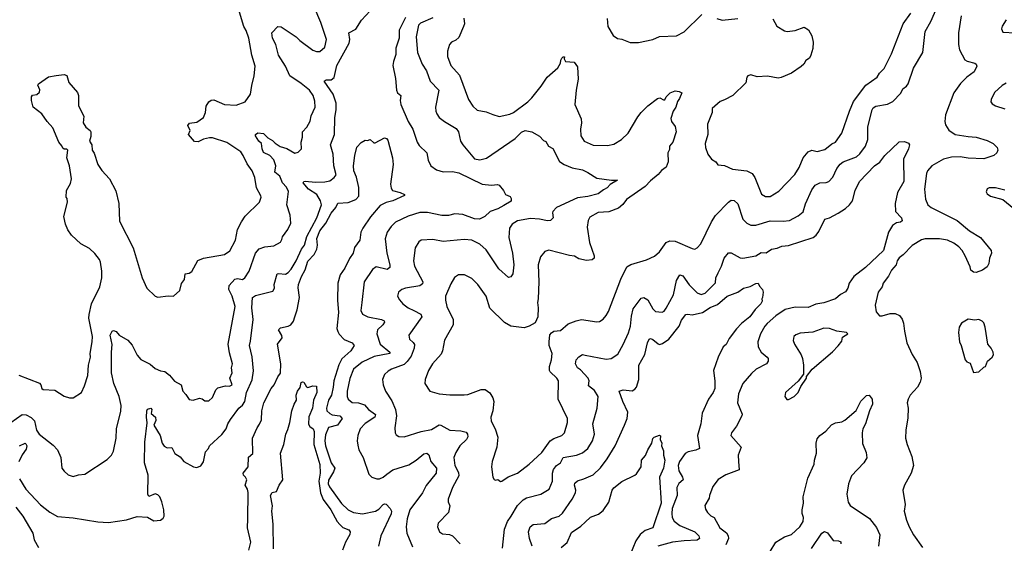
# Model space of a CAD drawing. Extents: x 1933546 to 2138868, y 524910 to 667279.
# Tile 174 of 256: x 1989674 to 1997231, y 601798 to 605816. Entities that reach past the tile are written whole.
import ezdxf

# ---------------------------------------------------------------- set-up
doc = ezdxf.new("R2010")
doc.units = 0

msp = doc.modelspace()

# ---------------------------------------------------------------- linework, layer by layer
at = {"layer": '0CON10XD'}
for points in [[(1993945, 603506.2), (1993985, 603516.2), (1994105, 603496.7), (1994125, 603500), (1994151.7, 603518.3), (1994176.7, 603545), (1994194.4, 603575.6), (1994289.4, 603825), (1994335, 603919.2), (1994365, 603938.6), (1994485, 603972.9), (1994547.6, 604002.4), (1994584, 604035), (1994636.2, 604105), (1994665, 604117.8), (1994705, 604115.5), (1994835, 604059.4), (1994855, 604055.8), (1994875, 604064), (1994903.2, 604096.8), (1994984.4, 604265), (1995015, 604314), (1995115, 604416.2), (1995135, 604430), (1995158.2, 604428.2), (1995185, 604403.8), (1995224.5, 604285), (1995255, 604254.4), (1995285, 604239.1), (1995325, 604238.9), (1995435, 604272.9), (1995535, 604270), (1995582.5, 604275), (1995650.4, 604309.6), (1995687.2, 604342.8), (1995705.9, 604404.1), (1995755, 604509.2), (1995779.2, 604545), (1995815, 604564.4), (1995865, 604565.8), (1995883.8, 604575), (1995915, 604608), (1995945.5, 604675), (1995972.7, 604707.3), (1995995.9, 604724.1), (1996095.9, 604764.1), (1996122.1, 604787.9), (1996165.7, 604845), (1996183.6, 604896.4), (1996184.5, 604995), (1996217.5, 605125), (1996225, 605140.8), (1996245, 605153.3), (1996335, 605168.6), (1996375, 605188.6), (1996437.8, 605252.2), (1996453.1, 605285), (1996480, 605305), (1996494.4, 605325), (1996535.6, 605445), (1996605.6, 605565), (1996624.4, 605725), (1996667.2, 605802.8), (1996740.5, 605975)], [(1989605, 602723.8), (1989693.1, 602786.9), (1989725, 602782.8), (1989762.4, 602762.4), (1989786.6, 602736.6), (1989803.8, 602665), (1989824.5, 602635), (1989931.7, 602551.7), (1989965.6, 602515), (1989988.8, 602455), (1989998.8, 602375), (1990015, 602350), (1990045, 602324), (1990085, 602311.2), (1990125, 602323.3), (1990175, 602328.8), (1990345, 602440), (1990378, 602475), (1990394, 602505), (1990414.3, 602605), (1990418.1, 602675), (1990449.3, 602810.7), (1990452.5, 602855), (1990437.8, 602925), (1990396.9, 603025), (1990377.9, 603105), (1990378.2, 603265), (1990384.5, 603324.5), (1990369.4, 603395), (1990385, 603426.2), (1990395, 603430), (1990415, 603424.3), (1990436.7, 603395), (1990505, 603357.5), (1990538.2, 603318.2), (1990575, 603241.1), (1990605, 603208.5), (1990675, 603171.9), (1990715, 603139.4), (1990755, 603121.2), (1990787.5, 603115), (1990825, 603088.8), (1990861.7, 603041.7), (1990913.3, 603015), (1990926.7, 602965), (1990950.5, 602940.5), (1990975, 602901.4), (1991005, 602897.1), (1991055, 602910.6), (1991075.4, 602905.4), (1991095, 602890), (1991125, 602891.1), (1991155, 602915.8), (1991180, 602975), (1991195, 602990), (1991255, 603006), (1991285, 603003.8), (1991303.8, 603015), (1991288, 603065), (1991304.3, 603105), (1991298.9, 603145), (1991307.5, 603175), (1991285, 603260), (1991275.4, 603325), (1991328.9, 603615), (1991306.2, 603695), (1991278.2, 603745), (1991281.2, 603775), (1991326.2, 603823.8), (1991345, 603829.5), (1991385, 603823.4), (1991401.8, 603835), (1991436.5, 603885), (1991484, 604025), (1991513.1, 604056.9), (1991555, 604072.9), (1991625, 604080), (1991675, 604110), (1991685, 604130), (1991691.2, 604148.8), (1991733.5, 604205), (1991755.6, 604255), (1991750.8, 604315), (1991724.4, 604395), (1991738.1, 604498.1), (1991721.9, 604531.9), (1991692.5, 604565), (1991670.6, 604615), (1991633.1, 604645), (1991638.9, 604695), (1991625, 604740), (1991593.8, 604773.8), (1991545, 604797.5), (1991534.4, 604825), (1991531.4, 604865), (1991509.2, 604885), (1991483.3, 604925), (1991483.8, 604935), (1991502.3, 604947.7), (1991545, 604942), (1991579.7, 604909.7), (1991615, 604890), (1991635, 604867.5), (1991673.9, 604843.9), (1991725, 604826.7), (1991785, 604793.1), (1991810.8, 604799.2), (1991837.1, 604825), (1991835.7, 604875.7), (1991845.5, 604915), (1991846, 604955), (1991878.8, 604991.2), (1991903.3, 605036.7), (1991910.8, 605079.2), (1991941.4, 605145), (1991939.2, 605190.8), (1991927.8, 605235), (1991897.5, 605275), (1991835, 605327.8), (1991748, 605385), (1991715, 605460), (1991660, 605545), (1991641.4, 605625), (1991613.3, 605675), (1991608.8, 605715), (1991655, 605763.3), (1991681.7, 605761.7), (1991795, 605685.7), (1991825, 605656), (1991925, 605581.2), (1991952.3, 605572.3), (1991977.3, 605572.7), (1992015.8, 605605), (1992029.2, 605665), (1991984.5, 605795), (1991934, 605915)], [(1990250.5, 604020.5), (1990210.3, 604060.3), (1990142.5, 604095), (1990072.3, 604162.3), (1990043.8, 604203.8), (1990026.1, 604246.1), (1990012.5, 604305), (1990040, 604415), (1990037.5, 604445), (1990030, 604455), (1990032.5, 604505), (1990065, 604560), (1990071.2, 604595), (1990056.2, 604695), (1990036.2, 604755), (1990042.5, 604815), (1990035, 604822.5), (1990015, 604822.5), (1990005, 604830), (1989998.3, 604848.3), (1989973.8, 604875), (1989927.5, 604987.5), (1989884.2, 605034.2), (1989845, 605092.5), (1989777.5, 605145), (1989764.4, 605195), (1989766, 605225), (1989773, 605237), (1989805, 605242), (1989825, 605260), (1989828.5, 605278.5), (1989814.2, 605315), (1989818.8, 605325), (1989895, 605377.5), (1989955, 605389.2), (1990015, 605396.2), (1990035, 605387.5), (1990052, 605335), (1990117.9, 605257.9), (1990125.6, 605235), (1990124.4, 605154.4), (1990166.2, 605075), (1990161.2, 605025), (1990181.2, 604991.2), (1990215.9, 604965.9), (1990220, 604955), (1990219.5, 604920.5), (1990210, 604885), (1990228.8, 604855), (1990231.2, 604815), (1990245, 604792.5), (1990273.6, 604703.6), (1990305, 604658.8), (1990364, 604595), (1990411.7, 604501.7), (1990435.7, 604405), (1990439.5, 604269.5), (1990544.4, 604064.4), (1990614.2, 603835), (1990650, 603755), (1990713.3, 603695), (1990735, 603687.5), (1990815, 603696), (1990855, 603693.3), (1990902.9, 603737.1), (1990915, 603792.5), (1990938.3, 603821.7), (1990944.2, 603865), (1990975, 603870.8), (1990995.5, 603884.5), (1991041.2, 603968.8), (1991085, 603986.4), (1991245, 604013.5), (1991286.5, 604043.5), (1991330.5, 604125), (1991345.5, 604205), (1991376.2, 604265), (1991405, 604309.4), (1991514.3, 604415.7), (1991526.6, 604453.4), (1991525.6, 604465), (1991492.1, 604525), (1991479.2, 604605), (1991458.2, 604655), (1991418.9, 604708.9), (1991388.9, 604775), (1991370.8, 604800.8), (1991265, 604874.5), (1991155, 604910.4), (1991130.7, 604909.3), (1991085, 604898.9), (1991045, 604878.8), (1991015, 604881.9), (1990971.1, 604935), (1990983.3, 604965), (1990963.5, 605005), (1990977.6, 605022.4), (1991035, 605029.4), (1991084, 605065), (1991100.6, 605105), (1991105, 605152.5), (1991126, 605185), (1991145, 605199.4), (1991165, 605200.5), (1991245.4, 605165.4), (1991335, 605160), (1991403.8, 605185), (1991446, 605245), (1991455, 605310), (1991474.4, 605385), (1991480.4, 605460.4), (1991455.7, 605544.3), (1991432.7, 605675), (1991413.1, 605733.1), (1991393.3, 605765), (1991360.5, 605875)], [(1990683.6, 602793.6), (1990716, 602765), (1990718.8, 602738.8), (1990704, 602705), (1990753.1, 602625), (1990766.8, 602566.8), (1990783.7, 602543.7), (1990805, 602530), (1990842.9, 602532.9), (1990865.8, 602485.8), (1990905, 602460), (1990935, 602426.2), (1991007.5, 602385), (1991035, 602378.8), (1991065, 602393.3), (1991085, 602422.5), (1991100.9, 602499.1), (1991124.2, 602525), (1991131.4, 602545), (1991225, 602632), (1991257.8, 602675), (1991272.5, 602715), (1991293.3, 602746.7), (1991357.1, 602835), (1991385, 602858.7), (1991403.2, 602885), (1991414.7, 602955.3), (1991458.9, 603051.1), (1991467.7, 603122.3), (1991459.6, 603229.6), (1991439.2, 603315), (1991445, 603348), (1991466.7, 603515), (1991456.6, 603605), (1991462, 603685), (1991485, 603699.8), (1991618.2, 603731.8), (1991630, 603755), (1991628.5, 603785), (1991650, 603865), (1991661.3, 603868.7), (1991715, 603862.9), (1991735, 603875.6), (1991757.8, 603902.2), (1991795.6, 603964.4), (1991836, 604055), (1991859.7, 604085), (1991879, 604151), (1991955.9, 604295), (1991989.6, 604395), (1991982.3, 604425), (1991955, 604475.8), (1991890, 604515), (1991849.2, 604565), (1991855, 604573.8), (1991866.4, 604576.4), (1991945, 604569.5), (1992015, 604572.3), (1992055, 604580.6), (1992088.8, 604605), (1992102, 604625), (1992085.3, 604695.3), (1992080, 604785), (1992058.5, 604855), (1992089.2, 604935), (1992091.9, 605065), (1992103.7, 605125), (1992104.2, 605175), (1992079.7, 605245), (1992010, 605345), (1992026.2, 605353.8), (1992065.3, 605354.7), (1992087.5, 605372.5), (1992108, 605465), (1992204.2, 605635), (1992209.2, 605665), (1992201.1, 605715), (1992255.2, 605744.8), (1992298.3, 605811.7), (1992363.6, 605885)], [(1992635, 605834.2), (1992587.9, 605735), (1992587.9, 605675), (1992561.7, 605598.3), (1992560.6, 605549.4), (1992542.1, 605495), (1992539.2, 605465), (1992559.4, 605365), (1992565.6, 605275), (1992575, 605255.8), (1992599.2, 605235), (1992593.5, 605195), (1992600.6, 605165), (1992656.7, 605035), (1992690.9, 604975), (1992725.6, 604875), (1992740.9, 604850.9), (1992800, 604795), (1992808.8, 604738.8), (1992829.2, 604695), (1992873.8, 604665), (1992925, 604648.1), (1992995, 604652.2), (1993045, 604640.4), (1993223.9, 604553.9), (1993295, 604547.5), (1993341.7, 604551.7), (1993355, 604546.7), (1993388.8, 604505), (1993403.3, 604475), (1993438, 604458), (1993446.2, 604445), (1993445.7, 604424.3), (1993391.1, 604388.9), (1993345, 604363.8), (1993285.5, 604344.5), (1993245, 604306.7), (1993204.4, 604285.6), (1993165, 604289.1), (1993075, 604320.4), (1993014.7, 604325.3), (1992965, 604313.8), (1992915, 604314.5), (1992805, 604336.2), (1992745, 604337.1), (1992655, 604308.5), (1992557.8, 604262.2), (1992525, 604228), (1992495.4, 604184.6), (1992480.4, 604135), (1992491.5, 604025), (1992516.4, 603935), (1992515.5, 603914.5), (1992495, 603900), (1992411.2, 603918.8), (1992380.9, 603899.1), (1992317.3, 603805), (1992300, 603645), (1992292.9, 603585), (1992306, 603555), (1992346.7, 603535), (1992450, 603515), (1992472, 603505), (1992474.3, 603495), (1992461.9, 603475), (1992419.4, 603435), (1992414.7, 603405), (1992441.6, 603325), (1992514.3, 603265), (1992516, 603255), (1992395, 603231.2), (1992302.6, 603187.4), (1992236.7, 603135), (1992207.3, 603062.7), (1992188.5, 602965), (1992186.5, 602925), (1992194.6, 602904.6), (1992225, 602878.1), (1992275, 602875.5), (1992320, 602860), (1992351.1, 602825), (1992406.4, 602785), (1992400.5, 602765), (1992325, 602716.4), (1992287.3, 602675), (1992270.4, 602625), (1992264.6, 602584.6), (1992268.8, 602551.2), (1992277.5, 602515), (1992310, 602455), (1992355, 602327.5), (1992375.9, 602305.9), (1992415, 602291.2), (1992435, 602292), (1992465, 602304.3), (1992490.9, 602329.1), (1992539.4, 602360.6), (1992659.7, 602400.3), (1992716.7, 602435), (1992775, 602484.3), (1992798.6, 602488.6), (1992815, 602477.5), (1992829.2, 602425), (1992872.9, 602375), (1992870, 602335), (1992795, 602241.8), (1992765.4, 602185), (1992668.1, 602055), (1992648.2, 601985), (1992639.6, 601925), (1992646.5, 601875), (1992689.5, 601769.5)], [(1992845, 605831.1), (1992750.2, 605789.8), (1992734.6, 605775.4), (1992716.7, 605685), (1992728.2, 605565), (1992763.3, 605475), (1992795.8, 605424.2), (1992824.7, 605344.7), (1992890, 605275), (1992865.8, 605144.2), (1992867.5, 605115), (1992875.8, 605095), (1992895, 605066), (1992933.8, 605035), (1993025, 604982), (1993041.4, 604955), (1993058.6, 604885), (1993074.3, 604855), (1993165, 604748.6), (1993205, 604740), (1993257.3, 604752.7), (1993476.8, 604903.2), (1993525, 604952.3), (1993555, 604964.6), (1993604.3, 604954.3), (1993665, 604921.1), (1993695, 604890), (1993712.5, 604882.5), (1993732.5, 604845), (1993765, 604827.5), (1993816.6, 604726.6), (1993853.8, 604703.8), (1993915, 604678.9), (1993993.2, 604663.2), (1994035, 604644), (1994105, 604599.2), (1994215.8, 604584.2), (1994262.5, 604585), (1994205, 604551.4), (1994183.8, 604525), (1994155, 604511.4), (1994115, 604480.4), (1994035, 604458.4), (1993955, 604448.7), (1993795, 604374.4), (1993767.1, 604345), (1993763.1, 604335), (1993768.1, 604295), (1993748.8, 604275), (1993725, 604272.7), (1993665, 604285.5), (1993595, 604289.5), (1993495, 604271.4), (1993453.8, 604246.2), (1993432.9, 604215), (1993428.9, 604145), (1993455.4, 604025), (1993467.1, 603935), (1993460, 603865), (1993445, 603843.3), (1993425, 603836.7), (1993351.1, 603905), (1993255, 604048.9), (1993205, 604092.5), (1993145, 604123.1), (1993085, 604130), (1992925, 604112.7), (1992845, 604128.5), (1992755, 604124.2), (1992737.6, 604112.4), (1992708.6, 604065), (1992696.5, 603965), (1992704.5, 603925), (1992767.5, 603805), (1992765, 603788.8), (1992745, 603773.5), (1992635, 603756.5), (1992606.7, 603745), (1992582.5, 603725), (1992574, 603695), (1992590, 603665), (1992615.8, 603635), (1992655, 603605.6), (1992698.8, 603585), (1992754.2, 603555), (1992760, 603535), (1992662, 603395), (1992666, 603365), (1992695, 603339.2), (1992703.6, 603323.6), (1992701.5, 603295), (1992679.7, 603235), (1992648.4, 603191.6), (1992625, 603170.6), (1992527.5, 603135), (1992501.5, 603118.5), (1992475, 603092), (1992458.9, 603055), (1992463.1, 603015), (1992482.9, 602965), (1992531.3, 602891.3), (1992557.7, 602825), (1992567.3, 602775), (1992552.5, 602685), (1992556.2, 602645), (1992565, 602630), (1992585, 602616.2), (1992625, 602615.8), (1992755, 602655.6), (1992835, 602671.5), (1992895, 602705.7), (1992905.4, 602705.4), (1992975, 602666.7), (1993060.2, 602659.8)], [(1993082.6, 605827.4), (1993087.1, 605785), (1993081.5, 605765), (1993045, 605680), (1993020.5, 605659.5), (1992988.8, 605645), (1992974.3, 605625), (1992958.6, 605575), (1992957.1, 605535), (1992984.6, 605464.6), (1993050.4, 605390.4), (1993118.6, 605205), (1993152.1, 605152.1), (1993185, 605120.8), (1993255, 605110), (1993305, 605087.5), (1993355, 605073.8), (1993435, 605090.8), (1993465, 605104.2), (1993573.8, 605185), (1993605, 605216.2), (1993677.5, 605305), (1993724, 605375), (1993805, 605446.2), (1993825, 605482.5), (1993826.7, 605505), (1993835, 605520), (1993845, 605530), (1993855, 605530), (1993852.5, 605515), (1993863.8, 605495), (1993929.1, 605489.1), (1993954.3, 605455), (1993959.7, 605360.3), (1993944.2, 605275), (1993934.5, 605165), (1993983.1, 605055), (1993987.1, 605025), (1993978.2, 604975), (1993980.6, 604925), (1994006.2, 604885), (1994075, 604854.4), (1994185, 604849.5), (1994235, 604861.1), (1994294.1, 604895.9), (1994343.5, 604945), (1994419.2, 605070.8), (1994445, 605102.9), (1994494.7, 605155.3), (1994568.8, 605211.2), (1994587.7, 605217.7), (1994615, 605200), (1994625, 605200), (1994636.2, 605225), (1994665.7, 605254.3), (1994705, 605269.2), (1994736.1, 605266.1), (1994757.5, 605255), (1994738.8, 605211.2), (1994722.7, 605187.3), (1994711.2, 605145), (1994690, 605115), (1994672.3, 605057.7), (1994676.7, 605035), (1994705.8, 604995.8), (1994713.8, 604955), (1994686, 604875), (1994661.2, 604845), (1994661.2, 604818.8), (1994648.6, 604795), (1994650.6, 604725), (1994635.6, 604685), (1994600.5, 604659.5), (1994575, 604628.6), (1994515, 604579.2), (1994474.1, 604535.9), (1994331.9, 604435), (1994303.3, 604396.7), (1994270.2, 604369.8), (1994195, 604342.5), (1994114.5, 604335.5), (1994050, 604300), (1994036.2, 604275), (1994029.2, 604225), (1994048.6, 604105), (1994084.2, 604005), (1994083.8, 603985), (1994067, 603973), (1994025, 603969.2), (1993965, 603980), (1993931.3, 604001.3), (1993894.1, 604005.9), (1993735, 604047.5), (1993705, 604038), (1993672.5, 603995), (1993654.4, 603935), (1993660, 603805), (1993654.4, 603675), (1993648, 603645), (1993654.3, 603605), (1993650.6, 603535), (1993630.6, 603489.4), (1993585, 603463.1), (1993545, 603450.5), (1993445, 603463.1), (1993395, 603492.5), (1993282.7, 603602.7), (1993255, 603693.3), (1993190, 603785), (1993145, 603830), (1993088, 603858), (1993043, 603857), (1993012.7, 603837.3), (1992982.1, 603787.9), (1992942.9, 603695), (1992943.2, 603663.2), (1992952.5, 603615), (1993000, 603515), (1993001.4, 603475), (1992934.2, 603355.8), (1992920.6, 603275), (1992910.3, 603249.7), (1992843.8, 603175), (1992811.2, 603125), (1992785.8, 603055), (1992783.9, 603023.9), (1992822.5, 602965), (1992895, 602944.2), (1992975, 602935.8), (1993086.1, 602936.1), (1993115, 602940.6), (1993215, 602979.1), (1993246.8, 602976.8), (1993283.1, 602953.1), (1993305.6, 602915), (1993314.4, 602885), (1993305.5, 602815), (1993290.6, 602765), (1993292.2, 602735), (1993324.2, 602675), (1993343.2, 602613.2), (1993335.8, 602535), (1993300, 602425), (1993296.1, 602383.9), (1993306.7, 602305), (1993317, 602287), (1993325, 602282.5), (1993345, 602287.5), (1993365, 602272.5), (1993375, 602273.3), (1993422.3, 602307.7), (1993495, 602336), (1993585.5, 602404.5), (1993681.4, 602495), (1993745, 602583.5), (1993775, 602602.7), (1993835, 602624.4), (1993854.5, 602645.5), (1993877.8, 602725), (1993878.1, 602755), (1993806.7, 602905), (1993808.6, 603045), (1993797.1, 603065), (1993745, 603112.9), (1993740, 603125), (1993739.6, 603155), (1993755.7, 603205.7), (1993760, 603255), (1993737.5, 603315), (1993737.5, 603345), (1993743.6, 603396.4), (1993757, 603413), (1993775, 603426.2), (1993825, 603430), (1993885, 603482.5), (1993945, 603506.2)], [(1994184, 605825), (1994188.8, 605765), (1994230, 605695), (1994263, 605673), (1994295, 605667.5), (1994360.7, 605640.7), (1994425, 605640), (1994535, 605663.3), (1994585, 605686.2), (1994715, 605692.5), (1994775, 605723.3), (1994910, 605855)], [(1995455, 605823.3), (1995485, 605767.5), (1995545, 605730), (1995565, 605726.7), (1995625, 605733.3), (1995695, 605758.8), (1995728.3, 605738.3), (1995753.2, 605693.2), (1995764.4, 605645), (1995762.5, 605595), (1995746.8, 605543.2), (1995735, 605521.2), (1995707.3, 605502.7), (1995692, 605475), (1995673.4, 605456.6), (1995598, 605405), (1995518, 605372), (1995495, 605368.2), (1995415, 605382.3), (1995335, 605378.6), (1995285, 605392), (1995264, 605386), (1995255.4, 605375), (1995247.3, 605332.7), (1995148.8, 605235), (1995085, 605200), (1995051.4, 605188.6), (1994990, 605135), (1994988, 605105), (1994954.5, 605015.5), (1994955.6, 604935), (1994934.4, 604865), (1994938.8, 604835), (1994955, 604783.3), (1994983.3, 604745), (1995017.5, 604725), (1995032.5, 604702.5), (1995085, 604696.2), (1995145, 604668), (1995255, 604655.7), (1995295, 604635.8), (1995316.3, 604606.3), (1995367.7, 604477.7), (1995399.5, 604459.5), (1995435, 604458), (1995500.9, 604499.1), (1995622.4, 604627.6), (1995657.2, 604682.8), (1995688.2, 604755), (1995727.2, 604802.8), (1995755, 604815.8), (1995795, 604805.8), (1995855, 604820), (1995906.8, 604863.2), (1995935, 604875.8), (1995984.5, 604945), (1996042, 605115), (1996075, 605188.8), (1996167.5, 605315), (1996255, 605374.2), (1996272.5, 605405), (1996308.6, 605441.4), (1996366.7, 605555), (1996454.5, 605785), (1996514.6, 605865.4)], [(1995025, 605826.2), (1995065, 605813.8), (1995185, 605824.2)], [(1996901.4, 605845), (1996880.8, 605715), (1996880.4, 605625), (1996888.5, 605585), (1996928.8, 605508.8), (1996947.5, 605497.5), (1997005, 605483.8), (1997016.7, 605475), (1997020.7, 605459.3), (1997000, 605415), (1996945, 605374.3), (1996895, 605325.6), (1996844.7, 605255.3), (1996779.4, 605085), (1996774.4, 605035), (1996779.3, 605009.3), (1996805, 604967.5), (1996855, 604935.6), (1996955, 604918.9), (1997015, 604915.5), (1997098.7, 604888.7), (1997145, 604865.8), (1997177.5, 604835), (1997182.5, 604815), (1997174, 604795), (1997152, 604775), (1997075, 604749.1), (1996955, 604752.3), (1996892.8, 604762.8), (1996825, 604760.9), (1996763.8, 604745), (1996675.4, 604694.6), (1996643, 604657), (1996633.3, 604635), (1996618.6, 604515), (1996627.6, 604437.6), (1996645, 604396.2), (1996670, 604375), (1996868.6, 604275), (1996965.3, 604195.3), (1997047.5, 604145), (1997131.2, 604045), (1997133.3, 604025), (1997116.7, 603985), (1997112.5, 603945), (1997099.3, 603920.7), (1997065, 603893.3), (1997015, 603876.7), (1996995, 603878.8), (1996974.3, 603894.3), (1996968.8, 603918.8), (1996930, 604005), (1996908.1, 604045), (1996882.9, 604072.9), (1996845, 604100.9), (1996795, 604124.5), (1996733.2, 604133.2), (1996625, 604133.5), (1996595, 604125.5), (1996525, 604084.4), (1996455, 604010.8), (1996425, 603987.5), (1996410, 603965), (1996400.9, 603935), (1996365.6, 603895), (1996341.7, 603848.3), (1996301.2, 603795), (1996293.8, 603765), (1996264.1, 603725.9), (1996240, 603625), (1996246.7, 603575), (1996273, 603543), (1996295, 603542.5), (1996355, 603560), (1996395, 603560), (1996427.5, 603545), (1996448.3, 603518.3), (1996458.3, 603488.3), (1996464.2, 603425), (1996482.9, 603335), (1996525, 603246.7), (1996563.5, 603185), (1996585.9, 603115.9), (1996593.6, 603065), (1996586.9, 603035), (1996564.5, 602995.5), (1996508.8, 602935), (1996494.2, 602905), (1996487.1, 602875), (1996494.3, 602835), (1996490.6, 602759.4), (1996476, 602665), (1996473.8, 602605), (1996485.9, 602555.9), (1996522.9, 602465), (1996535.7, 602395.7), (1996515.4, 602334.6), (1996465, 602243.3), (1996451.4, 602205), (1996470, 602095), (1996463.8, 602045), (1996480.8, 601975), (1996500.8, 601925), (1996535, 601863.8), (1996604.3, 601765)], [(1997246, 605815), (1997215, 605767.5), (1997208.8, 605745), (1997221.4, 605721.4), (1997315, 605714.3)], [(1997245, 605329.2), (1997215, 605312), (1997155, 605256.2), (1997131.2, 605205), (1997128.8, 605185), (1997139.5, 605169.5), (1997165, 605156.2), (1997235, 605132.9)], [(1991432.5, 601745), (1991448, 601805), (1991423.3, 601915), (1991425.6, 601985), (1991426.6, 602186.6), (1991422.1, 602212.1), (1991404.3, 602245), (1991416.9, 602285), (1991408.1, 602305), (1991390.8, 602320.8), (1991388.8, 602335), (1991426.6, 602383.4), (1991431.5, 602458.5), (1991464, 602486), (1991462.2, 602605), (1991495.8, 602685), (1991515, 602711.2), (1991529.2, 602745), (1991533.3, 602815), (1991549.1, 602875), (1991605.5, 602985), (1991628.5, 603015), (1991654.6, 603075.4), (1991675, 603102.5), (1991678.2, 603175), (1991653.3, 603325), (1991689.2, 603375), (1991685, 603393.3), (1991659.4, 603435), (1991675, 603451.1), (1991735, 603463.1), (1991754.4, 603475), (1991775, 603501.9), (1991786.7, 603536.7), (1991805, 603590), (1991822.3, 603685), (1991812.5, 603757.5), (1991814.6, 603785), (1991836.6, 603845), (1991864.8, 603895.2), (1991885, 603962.7), (1991933.3, 604015), (1991954.3, 604055), (1991959.8, 604085), (1991955.8, 604135.8), (1991976.6, 604195), (1992024.8, 604255), (1992065, 604331.8), (1992101.8, 604375), (1992115, 604409.2), (1992195, 604413.5), (1992253.3, 604435), (1992278.2, 604461.8), (1992278, 604528), (1992258.2, 604608.2), (1992240, 604655), (1992235.6, 604695), (1992245.7, 604775), (1992262, 604838), (1992295, 604872.5), (1992325, 604892.5), (1992345, 604890), (1992365, 604897.5), (1992391.7, 604871.7), (1992401.7, 604871.7), (1992475, 604910), (1992490, 604905), (1992500.7, 604890.7), (1992535.6, 604755), (1992541.1, 604705), (1992520.6, 604555), (1992524.3, 604524.3), (1992535.8, 604505.8), (1992595, 604490), (1992627.5, 604475), (1992626.7, 604466.7), (1992538, 604425), (1992487.8, 604412.2), (1992440.6, 604389.4), (1992367.4, 604302.6), (1992306.9, 604215), (1992293.8, 604185), (1992285.7, 604125), (1992245, 604067.1), (1992233.6, 604025), (1992205, 603984.3), (1992170.3, 603909.7), (1992135, 603857.8), (1992115.5, 603795), (1992113.3, 603663.3), (1992120.5, 603569.5), (1992109.1, 603445), (1992115, 603422), (1992125, 603403.1), (1992165, 603361.1), (1992226.4, 603336.4), (1992242.5, 603315), (1992214.6, 603275), (1992146.1, 603213.9), (1992122.7, 603167.3), (1992085.2, 603045), (1992081.1, 602995), (1992066.2, 602935), (1992045, 602895.7), (1992028, 602835), (1992031.5, 602815), (1992055, 602792.7), (1992073.7, 602783.7), (1992131.4, 602775), (1992150, 602755), (1992113.1, 602705), (1992045, 602685.6), (1992020.8, 602629.2), (1992015.2, 602585.2), (1992021.3, 602545), (1992063.9, 602415), (1992092.9, 602375), (1992083.3, 602345), (1992045, 602282), (1992041.4, 602255), (1992051.3, 602231.3), (1992145, 602103.8), (1992195, 602055.4), (1992235, 602033.1), (1992305.4, 602024.6), (1992405, 602044.2), (1992431.2, 602058.8), (1992463.5, 602096.5), (1992475, 602100.8), (1992486.9, 602096.9), (1992517.6, 602065), (1992528.4, 602045), (1992525, 602022.9), (1992445.5, 601855), (1992428.6, 601775)], [(1993379.7, 601760.3), (1993396.5, 601905), (1993417.8, 601965), (1993445.3, 602004.7), (1993495, 602086.7), (1993538.2, 602131.8), (1993565, 602146.4), (1993675, 602173.6), (1993737.1, 602212.9), (1993763.3, 602275), (1993764.6, 602335), (1993772.1, 602365), (1993794.5, 602395), (1993825.5, 602415), (1993844.7, 602455.3), (1993946.9, 602473.1), (1993995, 602491.4), (1994035.6, 602525), (1994071.1, 602585), (1994085.5, 602635), (1994072.7, 602715), (1994105.5, 602835), (1994114, 602925), (1994085, 602969.2), (1994040.6, 603005), (1994044.4, 603045), (1994037.5, 603065), (1993979.1, 603129.1), (1993955, 603145.5), (1993940, 603175), (1993944.6, 603205), (1993965, 603229.5), (1993994.6, 603245.4), (1994015, 603241.5), (1994175, 603211.5), (1994215, 603216.9), (1994265, 603250), (1994306.9, 603323.1), (1994347.9, 603412.1), (1994362.8, 603465), (1994369.8, 603540.2), (1994383.6, 603596.4), (1994445, 603679.2), (1994465, 603684.2), (1994495, 603667.1), (1994535, 603596.7), (1994555, 603576.2), (1994605, 603572), (1994619.7, 603580.3), (1994635, 603601.2), (1994692.7, 603705), (1994715, 603813.8), (1994741.3, 603858.7), (1994765, 603850), (1994812.3, 603782.3), (1994875, 603720), (1994905, 603707.5), (1994935, 603717.1), (1995014.5, 603795.5), (1995017.9, 603835), (1995035.8, 603874.2), (1995061.8, 603925), (1995081.5, 603985), (1995115, 604026.2), (1995135, 604025.8), (1995205, 603989.2), (1995225, 603985.8), (1995325, 604004.4), (1995365, 604029.2), (1995404, 604026), (1995445, 604056), (1995487.4, 604062.6), (1995525, 604077.3), (1995575, 604082.3), (1995765, 604145.7), (1995787.3, 604162.7), (1995809, 604191), (1995855, 604284.2), (1995890, 604295), (1995955, 604330.8), (1996012.6, 604367.4), (1996043.9, 604396.1), (1996065.6, 604425), (1996086.9, 604505), (1996119.2, 604575), (1996235.8, 604695), (1996276.1, 604723.9), (1996315.7, 604775), (1996425, 604880), (1996465, 604882.5), (1996495, 604867.5), (1996502.5, 604855), (1996496.2, 604825), (1996458, 604745), (1996459.5, 604575), (1996410.6, 604489.4), (1996394.3, 604405), (1996396.2, 604345), (1996442, 604295), (1996447.3, 604272.7), (1996435, 604261.2), (1996403.2, 604256.8), (1996374.4, 604235.6), (1996343.4, 604186.6), (1996303.6, 604045), (1996165.6, 603915), (1996076.9, 603845), (1996041.5, 603795), (1996029.4, 603755), (1996011.7, 603728.3), (1995975, 603708.1), (1995935, 603673.3), (1995845, 603642.7), (1995785, 603633.6), (1995725, 603606.7), (1995625, 603610.9), (1995548.3, 603591.7), (1995477.1, 603542.9), (1995411.1, 603485), (1995393.5, 603465), (1995360, 603405), (1995338.5, 603345), (1995341.9, 603305), (1995365.7, 603265), (1995412.5, 603225), (1995419.2, 603215), (1995420, 603195), (1995406, 603175), (1995328, 603135), (1995289.8, 603100.2), (1995224.3, 603025), (1995190.8, 602945), (1995184.3, 602875), (1995218.3, 602788.3), (1995218, 602775), (1995175, 602696.7), (1995136.7, 602645), (1995132.5, 602625), (1995211.9, 602535), (1995189.4, 602475), (1995191.5, 602425), (1995197.5, 602362.5), (1995095, 602322.5), (1995035, 602287.5), (1994995, 602233.3), (1994968.9, 602165), (1994966.9, 602145), (1994932.5, 602087.5), (1994938.9, 602058.9), (1994953.2, 602033.2), (1994979.3, 602009.3), (1995005.5, 601995.5), (1995047.5, 601915), (1995098, 601878), (1995111.4, 601855), (1995115.5, 601834.5), (1995095, 601786.7)], [(1997235, 604507.5), (1997165, 604526.7), (1997116.4, 604526.4), (1997100.7, 604519.3), (1997092.5, 604495), (1997100.7, 604480.7), (1997125, 604462.5), (1997220, 604435), (1997305, 604366.2)], [(1989667.7, 603087.7), (1989825.7, 603025.7), (1989836.7, 603015), (1989843.3, 602985), (1989855, 602976.7), (1989945, 602972.5), (1990015, 602927.5), (1990057, 602913), (1990085, 602913.3), (1990147.5, 602955), (1990171.2, 603005), (1990197.5, 603085), (1990203.3, 603165), (1990217.1, 603225), (1990214.2, 603255), (1990230.4, 603345), (1990233.6, 603385), (1990206.1, 603525), (1990207.3, 603552.7), (1990226.2, 603635), (1990288.9, 603765), (1990304.4, 603835), (1990305.5, 603885.5), (1990294, 603955), (1990285.8, 603975), (1990250.5, 604020.5)], [(1993606.7, 601775), (1993586.2, 601835), (1993580, 601885), (1993591.4, 601925), (1993615, 601940.6), (1993705, 601950), (1993755, 601986.9), (1993815, 602006.9), (1993839.9, 602030.1), (1993915, 602135.7), (1993941.2, 602185), (1993943.6, 602205), (1993932.5, 602245), (1993935, 602258), (1993955, 602277.1), (1994005, 602291.9), (1994075, 602323.1), (1994132.7, 602377.3), (1994182.9, 602445), (1994243.6, 602545), (1994316.2, 602703.8), (1994335.7, 602755), (1994342.5, 602805), (1994302.5, 602885), (1994274.1, 602965.9), (1994305, 602975.6), (1994375, 602968.9), (1994395, 602979.4), (1994407.5, 602995), (1994426, 603054), (1994426.8, 603165), (1994473.4, 603246.6), (1994492.9, 603337.1), (1994505, 603363.8), (1994515, 603369.2), (1994535, 603362.5), (1994575, 603327.5), (1994585, 603324.5), (1994607.8, 603332.2), (1994655.6, 603364.4), (1994735.2, 603464.8), (1994755, 603508.9), (1994787.2, 603552.8), (1994803.1, 603556.9), (1994835, 603550.7), (1994915, 603568.9), (1994975, 603607.9), (1995029, 603631), (1995105, 603693.1), (1995185, 603726.2), (1995230, 603755), (1995281.7, 603768.3), (1995325, 603792.5), (1995343, 603793), (1995351.7, 603771.7), (1995376.1, 603746.1), (1995380, 603725), (1995376.4, 603683.6), (1995370, 603675), (1995372.5, 603655), (1995362.5, 603635), (1995318.9, 603591.1), (1995277.5, 603535), (1995215.4, 603484.6), (1995177.1, 603442.9), (1995120.2, 603369.8), (1995095.6, 603324.4), (1995073.8, 603305), (1995034.2, 603225), (1995000, 603125), (1995010.4, 603045), (1995009.1, 602985), (1994996.2, 602953.8), (1994961.1, 602905), (1994913.3, 602796.7), (1994903.2, 602715), (1994877.2, 602625), (1994892.5, 602525), (1994865, 602511.4), (1994805, 602498.9), (1994782.4, 602487.6), (1994738.5, 602425), (1994727.5, 602395), (1994733.8, 602355), (1994762, 602305), (1994766.7, 602285), (1994732.5, 602257.5), (1994718.9, 602225), (1994719.6, 602165), (1994683.4, 602065), (1994678.5, 602025), (1994681.8, 601995), (1994698.1, 601968.1), (1994741.9, 601935), (1994857.1, 601885), (1994886.9, 601855), (1994892.5, 601835), (1994875, 601822.7), (1994775.3, 601815.3), (1994685, 601805.3), (1994571.2, 601775)], [(1996995, 603107.5), (1997035, 603112.5), (1997075, 603150), (1997086.4, 603153.6), (1997102.5, 603195), (1997138.8, 603225), (1997147.5, 603245), (1997145.8, 603265), (1997131.2, 603295), (1997105.6, 603325.6), (1997085.4, 603455.4), (1997075, 603488.8), (1997062.1, 603502.1), (1997035, 603514), (1997005, 603510.8), (1996953.1, 603516.9), (1996902, 603488), (1996884.1, 603455.9), (1996878.8, 603415), (1996888, 603345), (1996901.2, 603315), (1996930, 603205), (1996945, 603190), (1996970, 603180), (1996995, 603107.5)], [(1995561.7, 602901.7), (1995575, 602902.5), (1995617.5, 602925), (1995650, 602955), (1995669.3, 603000.7), (1995712.5, 603065), (1995713, 603077), (1995757.5, 603135), (1995911.7, 603268.3), (1995955.9, 603314.1), (1995985, 603350), (1995990.7, 603379.3), (1996030, 603405), (1996020, 603415), (1995945, 603426.7), (1995890, 603445), (1995845, 603447.5), (1995760.9, 603419.1), (1995665, 603410.8), (1995631.7, 603398.3), (1995616.7, 603385), (1995611.2, 603355), (1995620, 603325), (1995672, 603245), (1995682.5, 603215), (1995691.2, 603165), (1995690, 603095), (1995648, 603042), (1995552.5, 602955), (1995547.5, 602925), (1995561.7, 602901.7)], [(1991623.3, 601755), (1991620.9, 601945), (1991610.5, 602045), (1991615.3, 602085), (1991599.4, 602165), (1991611.7, 602188.3), (1991645, 602194.4), (1991665, 602242.5), (1991692.9, 602285), (1991675, 602490), (1991701.1, 602555), (1991716.5, 602635), (1991732.1, 602672.1), (1991748.8, 602725), (1991763.8, 602815), (1991780, 602865), (1991797.5, 602895), (1991796.7, 602935), (1991806.9, 602965), (1991827.4, 602992.6), (1991835, 603032.5), (1991845, 603037.5), (1991855, 603033.3), (1991875, 602997.5), (1991885, 602992.5), (1991923.9, 603006.1), (1991953, 603003), (1991954.3, 602955), (1991929.5, 602895), (1991920.5, 602835), (1991892.7, 602767.3), (1991891.9, 602711.9), (1991901.2, 602695), (1991925.8, 602675), (1991935.4, 602655.4), (1991932.4, 602555), (1991978.3, 602401.7), (1991979.7, 602335), (1991969.1, 602275), (1991982, 602185), (1992003.4, 602133.4), (1992061.6, 602055), (1992111.8, 601965), (1992131.2, 601941.2), (1992155, 601919.4), (1992200.3, 601900.3), (1992211.2, 601885), (1992208, 601865), (1992175, 601806.2), (1992151.4, 601745)], [(1995434.5, 601735.5), (1995478, 601805), (1995545, 601848.1), (1995598.8, 601865), (1995662.5, 601925), (1995686.9, 601965), (1995691.2, 601995), (1995680, 602025), (1995678.8, 602055), (1995690.8, 602105), (1995688.6, 602155), (1995723, 602297), (1995771.5, 602405), (1995773.6, 602435), (1995790.2, 602489.8), (1995787.7, 602565), (1995795, 602599.2), (1995815, 602624.4), (1995860.9, 602659.1), (1995905, 602705.6), (1995935, 602722.9), (1995985, 602730.6), (1996008.3, 602741.7), (1996095, 602817.5), (1996131.3, 602888.7), (1996175, 602932.5), (1996195, 602933.3), (1996216.9, 602905), (1996220.8, 602865), (1996195.7, 602814.3), (1996165.6, 602715), (1996144.7, 602675.3), (1996140, 602645), (1996142.6, 602562.6), (1996170, 602495), (1996175.7, 602454.3), (1996154, 602415), (1996057.8, 602315), (1996034.4, 602255), (1996022.2, 602175), (1996033.8, 602113.8), (1996047.9, 602087.9), (1996197.1, 601987.1), (1996249.7, 601919.7), (1996276.6, 601863.4), (1996267.1, 601775)], [(1989672.3, 602292.3), (1989721.9, 602211.9), (1989833.4, 602093.4), (1989905, 602036.9), (1989963.4, 602003.4), (1990085, 601992.9), (1990275, 601961.4), (1990355, 601956), (1990495, 601978), (1990575, 602004), (1990655, 601998.8), (1990705, 601970.6), (1990754.1, 601975.9), (1990775, 601990), (1990782, 602005), (1990780, 602055), (1990765.8, 602115), (1990748.8, 602155), (1990735, 602168.8), (1990715, 602176), (1990665, 602157.5), (1990658, 602175), (1990660.3, 602320.3), (1990633.3, 602415), (1990633.6, 602575), (1990653, 602723), (1990647.5, 602765), (1990651.2, 602815), (1990655, 602827.5), (1990680, 602835), (1990687.5, 602825), (1990683.6, 602793.6)], [(1993060.2, 602659.8), (1993100.5, 602650.5), (1993111.9, 602635), (1993113.5, 602615), (1993102.5, 602595), (1993052.7, 602545), (1993021.2, 602495), (1993007.5, 602455), (1993013.5, 602393.5), (1993042.1, 602342.1), (1993045.5, 602315), (1992997.1, 602225), (1992961.8, 602135), (1992961.9, 602115), (1992975.8, 602085), (1992966, 602035), (1992886.8, 601953.2), (1992882.2, 601925), (1992896.3, 601886.3), (1992920.2, 601870.2), (1992974.3, 601864.3), (1992995, 601856), (1993055, 601794.4)], [(1993831.4, 601765), (1993875.4, 601804.6), (1993908.8, 601881.2), (1993981.7, 601928.3), (1994015, 601960.8), (1994055, 601997.5), (1994117.9, 602022.1), (1994151.7, 602048.3), (1994196.4, 602113.6), (1994220.6, 602205), (1994235, 602222.5), (1994295, 602272), (1994395, 602319.2), (1994408.3, 602331.7), (1994444.2, 602385), (1994448, 602435), (1994477.5, 602472.5), (1994494.4, 602515), (1994526, 602565), (1994535, 602602.5), (1994545, 602613.3), (1994585, 602627.5), (1994591.7, 602621.7), (1994591.2, 602595), (1994604, 602565), (1994600, 602545), (1994616, 602506), (1994615.6, 602475), (1994625.4, 602435), (1994615.3, 602374.7), (1994585.5, 602305), (1994598.1, 602105), (1994535, 601916.7), (1994475, 601895.4), (1994437.7, 601865), (1994404.4, 601815.6), (1994357.5, 601705)], [(1989673.5, 602546.5), (1989715, 602565.6), (1989722.1, 602562.1), (1989727.7, 602545), (1989725, 602521.2), (1989692.2, 602477.8), (1989668.1, 602421.9)], [(1989645.4, 602075), (1989698.8, 602005), (1989775.7, 601875), (1989785, 601823.3), (1989819.4, 601765)], [(1995751.9, 601758.1), (1995832, 601875), (1995851.4, 601888.6), (1995875, 601878), (1995918, 601818), (1995957.7, 601817.7), (1995978, 601808), (1995975.8, 601794.2)]]:
    msp.add_lwpolyline(points, dxfattribs=at)

doc.saveas('drawing.dxf')
